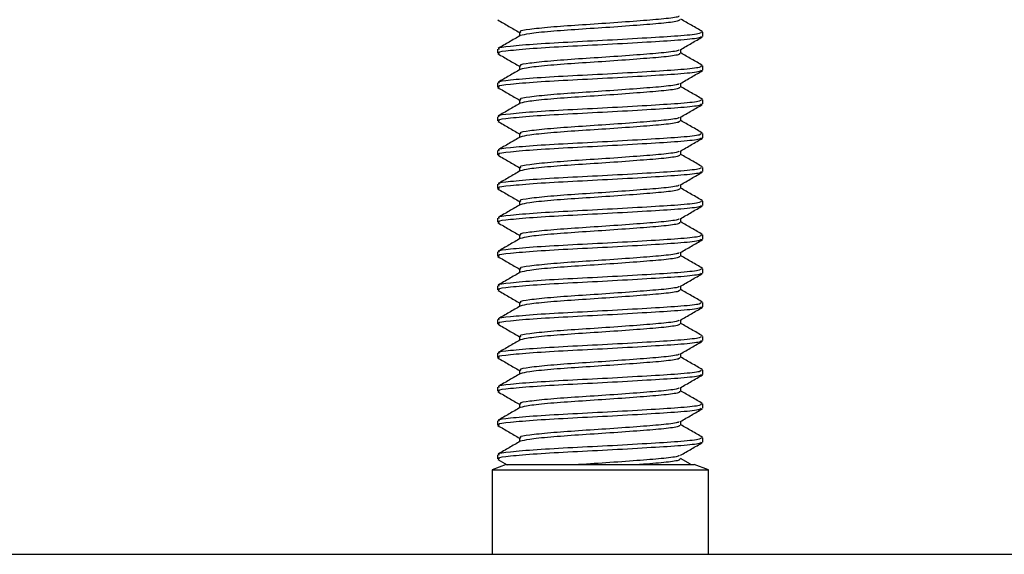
# Model space of a CAD drawing. Header units: millimetres. Extents: x 3619 to 4737, y 1503 to 2366.
# Tile 39 of 256: x 4120.45 to 4128.16, y 1675.57 to 1679.75. Entities that reach past the tile are written whole.
import ezdxf

# ---------------------------------------------------------------- set-up
doc = ezdxf.new("R2010")
doc.units = ezdxf.units.MM

msp = doc.modelspace()

# ---------------------------------------------------------------- linework, layer by layer
at = {"color": 7, "linetype": 'Continuous', "lineweight": 30}
for p, q in [((4124.3627, 1679.6568), (4124.3627, 1679.6261)), ((4125.7995, 1679.6237), (4125.7995, 1679.6568)), ((4124.1909, 1679.5245), (4124.1909, 1679.4914)), ((4125.6277, 1679.4914), (4125.6277, 1679.5221)), ((4124.3627, 1679.3922), (4124.3627, 1679.3616)), ((4125.7995, 1679.3591), (4125.7995, 1679.3922)), ((4124.1909, 1679.2599), (4124.1909, 1679.2268)), ((4125.6277, 1679.2268), (4125.6277, 1679.2575)), ((4124.3627, 1679.1276), (4124.3627, 1679.097)), ((4125.7995, 1679.0945), (4125.7995, 1679.1276)), ((4124.1909, 1678.9953), (4124.1909, 1678.9623)), ((4125.6277, 1678.9623), (4125.6277, 1678.9929)), ((4124.3627, 1678.863), (4124.3627, 1678.8324)), ((4125.7995, 1678.83), (4125.7995, 1678.863)), ((4124.1909, 1678.7307), (4124.1909, 1678.6977)), ((4125.6277, 1678.6977), (4125.6277, 1678.7284)), ((4124.3627, 1678.5985), (4124.3627, 1678.5678)), ((4125.7995, 1678.5654), (4125.7995, 1678.5985)), ((4124.1909, 1678.4662), (4124.1909, 1678.4331)), ((4125.6277, 1678.4331), (4125.6277, 1678.4638)), ((4124.3627, 1678.3339), (4124.3627, 1678.3032)), ((4125.7995, 1678.3008), (4125.7995, 1678.3339)), ((4124.1909, 1678.2016), (4124.1909, 1678.1685)), ((4125.6277, 1678.1685), (4125.6277, 1678.1992)), ((4124.3627, 1678.0693), (4124.3627, 1678.0386)), ((4125.7995, 1678.0362), (4125.7995, 1678.0693)), ((4124.1909, 1677.937), (4124.1909, 1677.9039)), ((4125.6277, 1677.9039), (4125.6277, 1677.9346)), ((4124.3627, 1677.8047), (4124.3627, 1677.7741)), ((4125.7995, 1677.7716), (4125.7995, 1677.8047)), ((4124.1909, 1677.6724), (4124.1909, 1677.6393)), ((4125.6277, 1677.6393), (4125.6277, 1677.67)), ((4124.3627, 1677.5401), (4124.3627, 1677.5095)), ((4125.7995, 1677.507), (4125.7995, 1677.5401)), ((4124.1909, 1677.4078), (4124.1909, 1677.3748)), ((4125.6277, 1677.3748), (4125.6277, 1677.4054)), ((4124.3627, 1677.2755), (4124.3627, 1677.2449)), ((4125.7995, 1677.2425), (4125.7995, 1677.2755)), ((4124.1909, 1677.1432), (4124.1909, 1677.1102)), ((4125.6277, 1677.1102), (4125.6277, 1677.1409)), ((4124.3627, 1677.011), (4124.3627, 1676.9803)), ((4125.7995, 1676.9779), (4125.7995, 1677.011)), ((4124.1909, 1676.8787), (4124.1909, 1676.8456)), ((4125.6277, 1676.8456), (4125.6277, 1676.8763)), ((4124.3627, 1676.7464), (4124.3627, 1676.7157)), ((4125.7995, 1676.7133), (4125.7995, 1676.7464)), ((4124.1909, 1676.6141), (4124.1909, 1676.581)), ((4125.6277, 1676.581), (4125.6277, 1676.6117)), ((4124.3627, 1676.4818), (4124.3627, 1676.4511)), ((4125.7995, 1676.4487), (4125.7995, 1676.4818)), ((4124.1909, 1676.3495), (4124.1909, 1676.3164)), ((4125.7025, 1676.2755), (4125.6243, 1676.3209)), ((4124.2586, 1676.2717), (4124.1485, 1676.2317)), ((4124.1938, 1676.3129), (4124.2656, 1676.2712)), ((4124.2586, 1676.2717), (4125.7318, 1676.2717)), ((4125.8419, 1676.2317), (4125.7318, 1676.2717)), ((4124.1485, 1676.2317), (4124.1485, 1675.57)), ((4124.1485, 1676.2317), (4125.8111, 1676.2317)), ((4125.8111, 1676.2317), (4125.8419, 1676.2317)), ((4125.8419, 1675.57), (4125.8419, 1676.2317)), ((3961.5696, 1675.57), (4202.2263, 1675.57))]:
    msp.add_line(p, q, dxfattribs=at)
for points, knots in [([(4124.1938, 1679.7525), (4124.2227, 1679.7357), (4124.279, 1679.7031), (4124.3353, 1679.6704), (4124.3627, 1679.6544)], [0, 0, 0, 0, 0.512478, 1, 1, 1, 1]), ([(4125.6119, 1679.7843), (4125.6112, 1679.782), (4125.6085, 1679.7741), (4125.5028, 1679.7601), (4125.3155, 1679.7453), (4125.0743, 1679.7273), (4124.8223, 1679.7113), (4124.5941, 1679.6954), (4124.4351, 1679.6773), (4124.3582, 1679.666), (4124.3704, 1679.6586), (4124.3734, 1679.6568)], [0, 0, 0, 0, 0.052792, 0.183659, 0.31044, 0.442458, 0.571087, 0.699713, 0.831734, 0.958513, 1, 1, 1, 1]), ([(4125.617, 1679.756), (4125.6167, 1679.7521), (4125.6162, 1679.7426), (4125.5042, 1679.7271), (4125.315, 1679.7122), (4125.0745, 1679.6942), (4124.8216, 1679.6782), (4124.5965, 1679.6622), (4124.4267, 1679.6444), (4124.3875, 1679.6342), (4124.3684, 1679.6293)], [0, 0, 0, 0, 0.089927, 0.221593, 0.349148, 0.481971, 0.611386, 0.740797, 0.873624, 1, 1, 1, 1]), ([(4125.7972, 1679.6601), (4125.7684, 1679.6768), (4125.7119, 1679.7096), (4125.6554, 1679.7424), (4125.6277, 1679.7585)], [0, 0, 0, 0, 0.510391, 1, 1, 1, 1]), ([(4125.7859, 1679.6568), (4125.7856, 1679.6529), (4125.7849, 1679.6434), (4125.6425, 1679.6279), (4125.402, 1679.613), (4125.0959, 1679.595), (4124.7752, 1679.579), (4124.4852, 1679.5631), (4124.2828, 1679.545), (4124.1851, 1679.5337), (4124.2007, 1679.5263), (4124.2045, 1679.5245)], [0, 0, 0, 0, 0.086221, 0.212467, 0.33478, 0.462129, 0.586221, 0.710314, 0.837665, 0.959976, 1, 1, 1, 1]), ([(4124.3683, 1679.6294), (4124.3396, 1679.6127), (4124.2821, 1679.5793), (4124.2245, 1679.5459), (4124.1957, 1679.5292)], [0, 0, 0, 0, 0.499751, 1, 1, 1, 1]), ([(4125.7859, 1679.6237), (4125.7856, 1679.6199), (4125.7849, 1679.6103), (4125.6425, 1679.5948), (4125.402, 1679.5799), (4125.0959, 1679.5619), (4124.7752, 1679.5459), (4124.4852, 1679.53), (4124.2828, 1679.5119), (4124.1851, 1679.5006), (4124.2007, 1679.4932), (4124.2045, 1679.4914)], [0, 0, 0, 0, 0.086221, 0.212467, 0.33478, 0.462129, 0.586221, 0.710314, 0.837665, 0.959976, 1, 1, 1, 1]), ([(4125.6236, 1679.5197), (4125.6524, 1679.5365), (4125.7101, 1679.57), (4125.7677, 1679.6034), (4125.7966, 1679.6202)], [0, 0, 0, 0, 0.499724, 1, 1, 1, 1]), ([(4124.1938, 1679.4879), (4124.2227, 1679.4711), (4124.279, 1679.4385), (4124.3353, 1679.4058), (4124.3627, 1679.3898)], [0, 0, 0, 0, 0.512478, 1, 1, 1, 1]), ([(4125.6119, 1679.5197), (4125.6112, 1679.5175), (4125.6085, 1679.5095), (4125.5028, 1679.4956), (4125.3155, 1679.4807), (4125.0743, 1679.4627), (4124.8223, 1679.4467), (4124.5941, 1679.4308), (4124.4351, 1679.4127), (4124.3582, 1679.4014), (4124.3704, 1679.394), (4124.3734, 1679.3922)], [0, 0, 0, 0, 0.052792, 0.183659, 0.31044, 0.442458, 0.571087, 0.699713, 0.831734, 0.958513, 1, 1, 1, 1]), ([(4125.617, 1679.4914), (4125.6167, 1679.4876), (4125.6162, 1679.4781), (4125.5042, 1679.4625), (4125.315, 1679.4476), (4125.0745, 1679.4296), (4124.8216, 1679.4136), (4124.5965, 1679.3977), (4124.4267, 1679.3798), (4124.3875, 1679.3696), (4124.3684, 1679.3647)], [0, 0, 0, 0, 0.089927, 0.221593, 0.349148, 0.481971, 0.611386, 0.740797, 0.873624, 1, 1, 1, 1]), ([(4125.7972, 1679.3955), (4125.7684, 1679.4122), (4125.7119, 1679.445), (4125.6554, 1679.4779), (4125.6277, 1679.4939)], [0, 0, 0, 0, 0.510391, 1, 1, 1, 1]), ([(4124.3683, 1679.3648), (4124.3396, 1679.3481), (4124.2821, 1679.3147), (4124.2245, 1679.2813), (4124.1957, 1679.2646)], [0, 0, 0, 0, 0.4997478, 1, 1, 1, 1]), ([(4125.7859, 1679.3922), (4125.7856, 1679.3883), (4125.7849, 1679.3788), (4125.6425, 1679.3633), (4125.402, 1679.3484), (4125.0959, 1679.3304), (4124.7752, 1679.3144), (4124.4852, 1679.2985), (4124.2828, 1679.2804), (4124.1851, 1679.2691), (4124.2007, 1679.2617), (4124.2045, 1679.2599)], [0, 0, 0, 0, 0.0862213, 0.212467, 0.3347797, 0.4621287, 0.586221, 0.7103136, 0.8376652, 0.959976, 1, 1, 1, 1]), ([(4125.7859, 1679.3591), (4125.7856, 1679.3553), (4125.7849, 1679.3458), (4125.6425, 1679.3302), (4125.402, 1679.3153), (4125.0959, 1679.2973), (4124.7752, 1679.2813), (4124.4852, 1679.2654), (4124.2828, 1679.2473), (4124.1851, 1679.2361), (4124.2007, 1679.2287), (4124.2045, 1679.2268)], [0, 0, 0, 0, 0.0862213, 0.212467, 0.3347797, 0.4621287, 0.586221, 0.7103136, 0.8376652, 0.959976, 1, 1, 1, 1]), ([(4125.6236, 1679.2551), (4125.6524, 1679.2719), (4125.7101, 1679.3054), (4125.7677, 1679.3388), (4125.7966, 1679.3556)], [0, 0, 0, 0, 0.499724, 1, 1, 1, 1]), ([(4125.6119, 1679.2551), (4125.6112, 1679.2529), (4125.6085, 1679.2449), (4125.5028, 1679.231), (4125.3155, 1679.2161), (4125.0743, 1679.1981), (4124.8223, 1679.1821), (4124.5941, 1679.1662), (4124.4351, 1679.1481), (4124.3582, 1679.1368), (4124.3704, 1679.1294), (4124.3734, 1679.1276)], [0, 0, 0, 0, 0.052792, 0.183659, 0.31044, 0.442458, 0.571087, 0.699713, 0.831734, 0.958513, 1, 1, 1, 1]), ([(4124.1938, 1679.2233), (4124.2227, 1679.2066), (4124.279, 1679.1739), (4124.3353, 1679.1412), (4124.3627, 1679.1252)], [0, 0, 0, 0, 0.512478, 1, 1, 1, 1]), ([(4125.617, 1679.2268), (4125.6167, 1679.223), (4125.6162, 1679.2135), (4125.5042, 1679.1979), (4125.315, 1679.183), (4125.0745, 1679.165), (4124.8216, 1679.1491), (4124.5965, 1679.1331), (4124.4267, 1679.1153), (4124.3875, 1679.1051), (4124.3684, 1679.1001)], [0, 0, 0, 0, 0.089927, 0.221593, 0.349148, 0.481971, 0.611386, 0.740797, 0.873624, 1, 1, 1, 1]), ([(4125.7972, 1679.1309), (4125.7684, 1679.1477), (4125.7119, 1679.1804), (4125.6554, 1679.2133), (4125.6277, 1679.2293)], [0, 0, 0, 0, 0.510388, 1, 1, 1, 1]), ([(4124.3683, 1679.1002), (4124.3396, 1679.0835), (4124.2821, 1679.0501), (4124.2245, 1679.0167), (4124.1957, 1679)], [0, 0, 0, 0, 0.4997478, 1, 1, 1, 1]), ([(4125.7859, 1679.1276), (4125.7856, 1679.1238), (4125.7849, 1679.1143), (4125.6425, 1679.0987), (4125.402, 1679.0838), (4125.0959, 1679.0658), (4124.7752, 1679.0498), (4124.4852, 1679.0339), (4124.2828, 1679.0158), (4124.1851, 1679.0045), (4124.2007, 1678.9971), (4124.2045, 1678.9953)], [0, 0, 0, 0, 0.0862212, 0.212467, 0.3347797, 0.4621287, 0.5862209, 0.7103136, 0.8376652, 0.959976, 1, 1, 1, 1]), ([(4125.7859, 1679.0945), (4125.7856, 1679.0907), (4125.7849, 1679.0812), (4125.6425, 1679.0656), (4125.402, 1679.0507), (4125.0959, 1679.0327), (4124.7752, 1679.0168), (4124.4852, 1679.0008), (4124.2828, 1678.9827), (4124.1851, 1678.9715), (4124.2007, 1678.9641), (4124.2045, 1678.9623)], [0, 0, 0, 0, 0.086221, 0.212467, 0.33478, 0.462129, 0.586221, 0.710314, 0.837665, 0.959976, 1, 1, 1, 1]), ([(4125.6236, 1678.9906), (4125.6524, 1679.0073), (4125.7101, 1679.0408), (4125.7677, 1679.0743), (4125.7966, 1679.091)], [0, 0, 0, 0, 0.499724, 1, 1, 1, 1]), ([(4124.1938, 1678.9587), (4124.2227, 1678.942), (4124.279, 1678.9093), (4124.3353, 1678.8766), (4124.3627, 1678.8607)], [0, 0, 0, 0, 0.512478, 1, 1, 1, 1]), ([(4125.6119, 1678.9906), (4125.6112, 1678.9883), (4125.6085, 1678.9803), (4125.5028, 1678.9664), (4125.3155, 1678.9515), (4125.0743, 1678.9335), (4124.8223, 1678.9175), (4124.5941, 1678.9016), (4124.4351, 1678.8835), (4124.3582, 1678.8722), (4124.3704, 1678.8649), (4124.3734, 1678.863)], [0, 0, 0, 0, 0.052792, 0.183659, 0.31044, 0.442458, 0.571087, 0.699713, 0.831734, 0.958513, 1, 1, 1, 1]), ([(4125.617, 1678.9623), (4125.6167, 1678.9584), (4125.6162, 1678.9489), (4125.5042, 1678.9333), (4125.315, 1678.9184), (4125.0745, 1678.9004), (4124.8216, 1678.8845), (4124.5965, 1678.8685), (4124.4267, 1678.8507), (4124.3875, 1678.8405), (4124.3684, 1678.8355)], [0, 0, 0, 0, 0.089927, 0.221593, 0.349148, 0.481971, 0.611386, 0.740797, 0.873624, 1, 1, 1, 1]), ([(4125.7972, 1678.8663), (4125.7684, 1678.8831), (4125.7119, 1678.9159), (4125.6554, 1678.9487), (4125.6277, 1678.9648)], [0, 0, 0, 0, 0.510391, 1, 1, 1, 1]), ([(4125.7859, 1678.863), (4125.7856, 1678.8592), (4125.7849, 1678.8497), (4125.6425, 1678.8341), (4125.402, 1678.8192), (4125.0959, 1678.8012), (4124.7752, 1678.7852), (4124.4852, 1678.7693), (4124.2828, 1678.7512), (4124.1851, 1678.74), (4124.2007, 1678.7326), (4124.2045, 1678.7307)], [0, 0, 0, 0, 0.086221, 0.212467, 0.33478, 0.462129, 0.586221, 0.710314, 0.837665, 0.959976, 1, 1, 1, 1]), ([(4124.3683, 1678.8357), (4124.3396, 1678.819), (4124.2821, 1678.7855), (4124.2245, 1678.7522), (4124.1957, 1678.7355)], [0, 0, 0, 0, 0.499751, 1, 1, 1, 1]), ([(4125.7859, 1678.83), (4125.7856, 1678.8261), (4125.7849, 1678.8166), (4125.6425, 1678.801), (4125.402, 1678.7862), (4125.0959, 1678.7681), (4124.7752, 1678.7522), (4124.4852, 1678.7362), (4124.2828, 1678.7182), (4124.1851, 1678.7069), (4124.2007, 1678.6995), (4124.2045, 1678.6977)], [0, 0, 0, 0, 0.086221, 0.212467, 0.33478, 0.462129, 0.586221, 0.710314, 0.837665, 0.959976, 1, 1, 1, 1]), ([(4125.6236, 1678.726), (4125.6524, 1678.7427), (4125.7101, 1678.7762), (4125.7677, 1678.8097), (4125.7966, 1678.8264)], [0, 0, 0, 0, 0.499724, 1, 1, 1, 1]), ([(4125.6119, 1678.726), (4125.6112, 1678.7237), (4125.6085, 1678.7158), (4125.5028, 1678.7018), (4125.3155, 1678.6869), (4125.0743, 1678.6689), (4124.8223, 1678.653), (4124.5941, 1678.637), (4124.4351, 1678.6189), (4124.3582, 1678.6077), (4124.3704, 1678.6003), (4124.3734, 1678.5985)], [0, 0, 0, 0, 0.052792, 0.183659, 0.31044, 0.442458, 0.571087, 0.699713, 0.831734, 0.958513, 1, 1, 1, 1]), ([(4124.1938, 1678.6941), (4124.2227, 1678.6774), (4124.279, 1678.6447), (4124.3353, 1678.612), (4124.3627, 1678.5961)], [0, 0, 0, 0, 0.512478, 1, 1, 1, 1]), ([(4125.617, 1678.6977), (4125.6167, 1678.6938), (4125.6162, 1678.6843), (4125.5042, 1678.6687), (4125.315, 1678.6539), (4125.0745, 1678.6358), (4124.8216, 1678.6199), (4124.5965, 1678.6039), (4124.4267, 1678.5861), (4124.3875, 1678.5759), (4124.3684, 1678.5709)], [0, 0, 0, 0, 0.089927, 0.221593, 0.349148, 0.481971, 0.611386, 0.740797, 0.873624, 1, 1, 1, 1]), ([(4125.7972, 1678.6018), (4125.7684, 1678.6185), (4125.7119, 1678.6513), (4125.6554, 1678.6841), (4125.6277, 1678.7002)], [0, 0, 0, 0, 0.510391, 1, 1, 1, 1]), ([(4124.3683, 1678.5711), (4124.3396, 1678.5544), (4124.2821, 1678.5209), (4124.2245, 1678.4876), (4124.1957, 1678.4709)], [0, 0, 0, 0, 0.499751, 1, 1, 1, 1]), ([(4125.7859, 1678.5985), (4125.7856, 1678.5946), (4125.7849, 1678.5851), (4125.6425, 1678.5695), (4125.402, 1678.5546), (4125.0959, 1678.5366), (4124.7752, 1678.5207), (4124.4852, 1678.5047), (4124.2828, 1678.4866), (4124.1851, 1678.4754), (4124.2007, 1678.468), (4124.2045, 1678.4662)], [0, 0, 0, 0, 0.0862213, 0.212467, 0.3347797, 0.4621287, 0.586221, 0.7103136, 0.8376652, 0.959976, 1, 1, 1, 1]), ([(4125.7859, 1678.5654), (4125.7856, 1678.5615), (4125.7849, 1678.552), (4125.6425, 1678.5364), (4125.402, 1678.5216), (4125.0959, 1678.5036), (4124.7752, 1678.4876), (4124.4852, 1678.4717), (4124.2828, 1678.4536), (4124.1851, 1678.4423), (4124.2007, 1678.4349), (4124.2045, 1678.4331)], [0, 0, 0, 0, 0.086221, 0.212467, 0.33478, 0.462129, 0.586221, 0.710314, 0.837665, 0.959976, 1, 1, 1, 1]), ([(4125.6236, 1678.4614), (4125.6524, 1678.4781), (4125.7101, 1678.5116), (4125.7677, 1678.5451), (4125.7966, 1678.5618)], [0, 0, 0, 0, 0.499724, 1, 1, 1, 1]), ([(4124.1938, 1678.4295), (4124.2227, 1678.4128), (4124.279, 1678.3802), (4124.3353, 1678.3474), (4124.3627, 1678.3315)], [0, 0, 0, 0, 0.512478, 1, 1, 1, 1]), ([(4125.6119, 1678.4614), (4125.6112, 1678.4591), (4125.6085, 1678.4512), (4125.5028, 1678.4372), (4125.3155, 1678.4224), (4125.0743, 1678.4043), (4124.8223, 1678.3884), (4124.5941, 1678.3724), (4124.4351, 1678.3544), (4124.3582, 1678.3431), (4124.3704, 1678.3357), (4124.3734, 1678.3339)], [0, 0, 0, 0, 0.052792, 0.183659, 0.31044, 0.442458, 0.571087, 0.699713, 0.831734, 0.958513, 1, 1, 1, 1]), ([(4125.617, 1678.4331), (4125.6167, 1678.4292), (4125.6162, 1678.4197), (4125.5042, 1678.4042), (4125.315, 1678.3893), (4125.0745, 1678.3713), (4124.8216, 1678.3553), (4124.5965, 1678.3393), (4124.4267, 1678.3215), (4124.3875, 1678.3113), (4124.3684, 1678.3063)], [0, 0, 0, 0, 0.089927, 0.221593, 0.349148, 0.481971, 0.611385, 0.740797, 0.873624, 1, 1, 1, 1]), ([(4125.7972, 1678.3372), (4125.7684, 1678.3539), (4125.7119, 1678.3867), (4125.6554, 1678.4195), (4125.6277, 1678.4356)], [0, 0, 0, 0, 0.510388, 1, 1, 1, 1]), ([(4125.7859, 1678.3339), (4125.7856, 1678.33), (4125.7849, 1678.3205), (4125.6425, 1678.3049), (4125.402, 1678.2901), (4125.0959, 1678.272), (4124.7752, 1678.2561), (4124.4852, 1678.2401), (4124.2828, 1678.2221), (4124.1851, 1678.2108), (4124.2007, 1678.2034), (4124.2045, 1678.2016)], [0, 0, 0, 0, 0.086221, 0.212467, 0.33478, 0.462129, 0.586221, 0.710314, 0.837665, 0.959976, 1, 1, 1, 1]), ([(4124.3683, 1678.3065), (4124.3396, 1678.2898), (4124.2821, 1678.2564), (4124.2245, 1678.223), (4124.1957, 1678.2063)], [0, 0, 0, 0, 0.4997478, 1, 1, 1, 1]), ([(4125.7859, 1678.3008), (4125.7856, 1678.2969), (4125.7849, 1678.2874), (4125.6425, 1678.2719), (4125.402, 1678.257), (4125.0959, 1678.239), (4124.7752, 1678.223), (4124.4852, 1678.2071), (4124.2828, 1678.189), (4124.1851, 1678.1777), (4124.2007, 1678.1703), (4124.2045, 1678.1685)], [0, 0, 0, 0, 0.0862213, 0.212467, 0.3347797, 0.4621287, 0.586221, 0.7103136, 0.8376652, 0.959976, 1, 1, 1, 1]), ([(4125.6236, 1678.1968), (4125.6524, 1678.2136), (4125.7101, 1678.2471), (4125.7677, 1678.2805), (4125.7966, 1678.2972)], [0, 0, 0, 0, 0.499724, 1, 1, 1, 1]), ([(4125.6119, 1678.1968), (4125.6112, 1678.1945), (4125.6085, 1678.1866), (4125.5028, 1678.1726), (4125.3155, 1678.1578), (4125.0743, 1678.1398), (4124.8223, 1678.1238), (4124.5941, 1678.1079), (4124.4351, 1678.0898), (4124.3582, 1678.0785), (4124.3704, 1678.0711), (4124.3734, 1678.0693)], [0, 0, 0, 0, 0.052792, 0.183659, 0.31044, 0.442458, 0.571087, 0.699713, 0.831734, 0.958513, 1, 1, 1, 1]), ([(4125.617, 1678.1685), (4125.6167, 1678.1646), (4125.6162, 1678.1551), (4125.5042, 1678.1396), (4125.315, 1678.1247), (4125.0745, 1678.1067), (4124.8216, 1678.0907), (4124.5965, 1678.0747), (4124.4267, 1678.0569), (4124.3875, 1678.0467), (4124.3684, 1678.0418)], [0, 0, 0, 0, 0.089927, 0.221593, 0.349148, 0.481971, 0.611386, 0.740797, 0.873624, 1, 1, 1, 1]), ([(4125.7972, 1678.0726), (4125.7684, 1678.0893), (4125.7119, 1678.1221), (4125.6554, 1678.1549), (4125.6277, 1678.171)], [0, 0, 0, 0, 0.510391, 1, 1, 1, 1]), ([(4124.1938, 1678.165), (4124.2227, 1678.1482), (4124.279, 1678.1156), (4124.3353, 1678.0829), (4124.3627, 1678.0669)], [0, 0, 0, 0, 0.512478, 1, 1, 1, 1]), ([(4124.3683, 1678.0419), (4124.3396, 1678.0252), (4124.2821, 1677.9918), (4124.2245, 1677.9584), (4124.1957, 1677.9417)], [0, 0, 0, 0, 0.499751, 1, 1, 1, 1]), ([(4125.7859, 1678.0693), (4125.7856, 1678.0654), (4125.7849, 1678.0559), (4125.6425, 1678.0404), (4125.402, 1678.0255), (4125.0959, 1678.0075), (4124.7752, 1677.9915), (4124.4852, 1677.9756), (4124.2828, 1677.9575), (4124.1851, 1677.9462), (4124.2007, 1677.9388), (4124.2045, 1677.937)], [0, 0, 0, 0, 0.086221, 0.212467, 0.33478, 0.462129, 0.586221, 0.710314, 0.837665, 0.959976, 1, 1, 1, 1]), ([(4125.7859, 1678.0362), (4125.7856, 1678.0324), (4125.7849, 1678.0228), (4125.6425, 1678.0073), (4125.402, 1677.9924), (4125.0959, 1677.9744), (4124.7752, 1677.9584), (4124.4852, 1677.9425), (4124.2828, 1677.9244), (4124.1851, 1677.9131), (4124.2007, 1677.9057), (4124.2045, 1677.9039)], [0, 0, 0, 0, 0.086221, 0.212467, 0.33478, 0.462129, 0.586221, 0.710314, 0.837665, 0.959976, 1, 1, 1, 1]), ([(4125.6236, 1677.9322), (4125.6524, 1677.949), (4125.7101, 1677.9825), (4125.7677, 1678.0159), (4125.7966, 1678.0327)], [0, 0, 0, 0, 0.499724, 1, 1, 1, 1]), ([(4124.1938, 1677.9004), (4124.2227, 1677.8836), (4124.279, 1677.851), (4124.3353, 1677.8183), (4124.3627, 1677.8023)], [0, 0, 0, 0, 0.512478, 1, 1, 1, 1]), ([(4125.6119, 1677.9322), (4125.6112, 1677.93), (4125.6085, 1677.922), (4125.5028, 1677.9081), (4125.3155, 1677.8932), (4125.0743, 1677.8752), (4124.8223, 1677.8592), (4124.5941, 1677.8433), (4124.4351, 1677.8252), (4124.3582, 1677.8139), (4124.3704, 1677.8065), (4124.3734, 1677.8047)], [0, 0, 0, 0, 0.0527916, 0.1836594, 0.31044, 0.4424578, 0.5710868, 0.6997129, 0.8317339, 0.9585126, 1, 1, 1, 1]), ([(4125.617, 1677.9039), (4125.6167, 1677.9001), (4125.6162, 1677.8906), (4125.5042, 1677.875), (4125.315, 1677.8601), (4125.0745, 1677.8421), (4124.8216, 1677.8261), (4124.5965, 1677.8102), (4124.4267, 1677.7923), (4124.3875, 1677.7821), (4124.3684, 1677.7772)], [0, 0, 0, 0, 0.089927, 0.221593, 0.349148, 0.481971, 0.611386, 0.740797, 0.873624, 1, 1, 1, 1]), ([(4125.7972, 1677.808), (4125.7684, 1677.8247), (4125.7119, 1677.8575), (4125.6554, 1677.8904), (4125.6277, 1677.9064)], [0, 0, 0, 0, 0.510391, 1, 1, 1, 1]), ([(4125.7859, 1677.8047), (4125.7856, 1677.8008), (4125.7849, 1677.7913), (4125.6425, 1677.7758), (4125.402, 1677.7609), (4125.0959, 1677.7429), (4124.7752, 1677.7269), (4124.4852, 1677.711), (4124.2828, 1677.6929), (4124.1851, 1677.6816), (4124.2007, 1677.6742), (4124.2045, 1677.6724)], [0, 0, 0, 0, 0.0862213, 0.212467, 0.3347797, 0.4621287, 0.586221, 0.7103136, 0.8376652, 0.959976, 1, 1, 1, 1]), ([(4124.3683, 1677.7773), (4124.3396, 1677.7606), (4124.2821, 1677.7272), (4124.2245, 1677.6938), (4124.1957, 1677.6771)], [0, 0, 0, 0, 0.499751, 1, 1, 1, 1]), ([(4125.7859, 1677.7716), (4125.7856, 1677.7678), (4125.7849, 1677.7583), (4125.6425, 1677.7427), (4125.402, 1677.7278), (4125.0959, 1677.7098), (4124.7752, 1677.6938), (4124.4852, 1677.6779), (4124.2828, 1677.6598), (4124.1851, 1677.6486), (4124.2007, 1677.6412), (4124.2045, 1677.6393)], [0, 0, 0, 0, 0.086221, 0.212467, 0.33478, 0.462129, 0.586221, 0.710314, 0.837665, 0.959976, 1, 1, 1, 1]), ([(4125.6236, 1677.6676), (4125.6524, 1677.6844), (4125.7101, 1677.7179), (4125.7677, 1677.7513), (4125.7966, 1677.7681)], [0, 0, 0, 0, 0.499724, 1, 1, 1, 1]), ([(4124.1938, 1677.6358), (4124.2227, 1677.6191), (4124.279, 1677.5864), (4124.3353, 1677.5537), (4124.3627, 1677.5377)], [0, 0, 0, 0, 0.512478, 1, 1, 1, 1]), ([(4125.6119, 1677.6676), (4125.6112, 1677.6654), (4125.6085, 1677.6574), (4125.5028, 1677.6435), (4125.3155, 1677.6286), (4125.0743, 1677.6106), (4124.8223, 1677.5946), (4124.5941, 1677.5787), (4124.4351, 1677.5606), (4124.3582, 1677.5493), (4124.3704, 1677.5419), (4124.3734, 1677.5401)], [0, 0, 0, 0, 0.052792, 0.183659, 0.31044, 0.442458, 0.571087, 0.699713, 0.831734, 0.958513, 1, 1, 1, 1]), ([(4125.617, 1677.6393), (4125.6167, 1677.6355), (4125.6162, 1677.626), (4125.5042, 1677.6104), (4125.315, 1677.5955), (4125.0745, 1677.5775), (4124.8216, 1677.5616), (4124.5965, 1677.5456), (4124.4267, 1677.5278), (4124.3875, 1677.5176), (4124.3684, 1677.5126)], [0, 0, 0, 0, 0.0899266, 0.2215932, 0.3491478, 0.4819715, 0.6113855, 0.7407968, 0.8736238, 1, 1, 1, 1]), ([(4125.7972, 1677.5434), (4125.7684, 1677.5602), (4125.7119, 1677.5929), (4125.6554, 1677.6258), (4125.6277, 1677.6418)], [0, 0, 0, 0, 0.510388, 1, 1, 1, 1]), ([(4124.3683, 1677.5127), (4124.3396, 1677.496), (4124.2821, 1677.4626), (4124.2245, 1677.4292), (4124.1957, 1677.4125)], [0, 0, 0, 0, 0.4997478, 1, 1, 1, 1]), ([(4125.7859, 1677.5401), (4125.7856, 1677.5363), (4125.7849, 1677.5268), (4125.6425, 1677.5112), (4125.402, 1677.4963), (4125.0959, 1677.4783), (4124.7752, 1677.4623), (4124.4852, 1677.4464), (4124.2828, 1677.4283), (4124.1851, 1677.417), (4124.2007, 1677.4096), (4124.2045, 1677.4078)], [0, 0, 0, 0, 0.086221, 0.212467, 0.33478, 0.462129, 0.586221, 0.710314, 0.837665, 0.959976, 1, 1, 1, 1]), ([(4125.7859, 1677.507), (4125.7856, 1677.5032), (4125.7849, 1677.4937), (4125.6425, 1677.4781), (4125.402, 1677.4632), (4125.0959, 1677.4452), (4124.7752, 1677.4293), (4124.4852, 1677.4133), (4124.2828, 1677.3952), (4124.1851, 1677.384), (4124.2007, 1677.3766), (4124.2045, 1677.3748)], [0, 0, 0, 0, 0.0862213, 0.212467, 0.3347797, 0.4621287, 0.586221, 0.7103136, 0.8376652, 0.959976, 1, 1, 1, 1]), ([(4125.6236, 1677.4031), (4125.6524, 1677.4198), (4125.7101, 1677.4533), (4125.7677, 1677.4868), (4125.7966, 1677.5035)], [0, 0, 0, 0, 0.499724, 1, 1, 1, 1]), ([(4125.6119, 1677.4031), (4125.6112, 1677.4008), (4125.6085, 1677.3928), (4125.5028, 1677.3789), (4125.3155, 1677.364), (4125.0743, 1677.346), (4124.8223, 1677.33), (4124.5941, 1677.3141), (4124.4351, 1677.296), (4124.3582, 1677.2847), (4124.3704, 1677.2774), (4124.3734, 1677.2755)], [0, 0, 0, 0, 0.052792, 0.183659, 0.31044, 0.442458, 0.571087, 0.699713, 0.831734, 0.958513, 1, 1, 1, 1]), ([(4124.1938, 1677.3712), (4124.2227, 1677.3545), (4124.279, 1677.3218), (4124.3353, 1677.2891), (4124.3627, 1677.2732)], [0, 0, 0, 0, 0.512478, 1, 1, 1, 1]), ([(4125.617, 1677.3748), (4125.6167, 1677.3709), (4125.6162, 1677.3614), (4125.5042, 1677.3458), (4125.315, 1677.3309), (4125.0745, 1677.3129), (4124.8216, 1677.297), (4124.5965, 1677.281), (4124.4267, 1677.2632), (4124.3875, 1677.253), (4124.3684, 1677.248)], [0, 0, 0, 0, 0.089927, 0.221593, 0.349148, 0.481971, 0.611386, 0.740797, 0.873624, 1, 1, 1, 1]), ([(4125.7972, 1677.2788), (4125.7684, 1677.2956), (4125.7119, 1677.3284), (4125.6554, 1677.3612), (4125.6277, 1677.3773)], [0, 0, 0, 0, 0.510391, 1, 1, 1, 1]), ([(4124.3683, 1677.2482), (4124.3396, 1677.2315), (4124.2821, 1677.198), (4124.2245, 1677.1647), (4124.1957, 1677.148)], [0, 0, 0, 0, 0.499751, 1, 1, 1, 1]), ([(4125.7859, 1677.2755), (4125.7856, 1677.2717), (4125.7849, 1677.2622), (4125.6425, 1677.2466), (4125.402, 1677.2317), (4125.0959, 1677.2137), (4124.7752, 1677.1977), (4124.4852, 1677.1818), (4124.2828, 1677.1637), (4124.1851, 1677.1525), (4124.2007, 1677.1451), (4124.2045, 1677.1432)], [0, 0, 0, 0, 0.086221, 0.212467, 0.33478, 0.462129, 0.586221, 0.710314, 0.837665, 0.959976, 1, 1, 1, 1]), ([(4125.7859, 1677.2425), (4125.7856, 1677.2386), (4125.7849, 1677.2291), (4125.6425, 1677.2135), (4125.402, 1677.1987), (4125.0959, 1677.1806), (4124.7752, 1677.1647), (4124.4852, 1677.1487), (4124.2828, 1677.1307), (4124.1851, 1677.1194), (4124.2007, 1677.112), (4124.2045, 1677.1102)], [0, 0, 0, 0, 0.086221, 0.212467, 0.33478, 0.462129, 0.586221, 0.710314, 0.837665, 0.959976, 1, 1, 1, 1]), ([(4125.6236, 1677.1385), (4125.6524, 1677.1552), (4125.7101, 1677.1887), (4125.7677, 1677.2222), (4125.7966, 1677.2389)], [0, 0, 0, 0, 0.499724, 1, 1, 1, 1]), ([(4124.1938, 1677.1066), (4124.2227, 1677.0899), (4124.279, 1677.0572), (4124.3353, 1677.0245), (4124.3627, 1677.0086)], [0, 0, 0, 0, 0.512481, 1, 1, 1, 1]), ([(4125.6119, 1677.1385), (4125.6112, 1677.1362), (4125.6085, 1677.1283), (4125.5028, 1677.1143), (4125.3155, 1677.0994), (4125.0743, 1677.0814), (4124.8223, 1677.0655), (4124.5941, 1677.0495), (4124.4351, 1677.0314), (4124.3582, 1677.0202), (4124.3704, 1677.0128), (4124.3734, 1677.011)], [0, 0, 0, 0, 0.0527916, 0.1836594, 0.31044, 0.4424578, 0.5710868, 0.6997129, 0.8317339, 0.9585126, 1, 1, 1, 1]), ([(4125.617, 1677.1102), (4125.6167, 1677.1063), (4125.6162, 1677.0968), (4125.5042, 1677.0812), (4125.315, 1677.0664), (4125.0745, 1677.0483), (4124.8216, 1677.0324), (4124.5965, 1677.0164), (4124.4267, 1676.9986), (4124.3875, 1676.9884), (4124.3684, 1676.9834)], [0, 0, 0, 0, 0.089927, 0.221593, 0.349148, 0.481971, 0.611386, 0.740797, 0.873624, 1, 1, 1, 1]), ([(4125.7972, 1677.0143), (4125.7684, 1677.031), (4125.7119, 1677.0638), (4125.6554, 1677.0966), (4125.6277, 1677.1127)], [0, 0, 0, 0, 0.510391, 1, 1, 1, 1]), ([(4125.7859, 1677.011), (4125.7856, 1677.0071), (4125.7849, 1676.9976), (4125.6425, 1676.982), (4125.402, 1676.9671), (4125.0959, 1676.9491), (4124.7752, 1676.9332), (4124.4852, 1676.9172), (4124.2828, 1676.8991), (4124.1851, 1676.8879), (4124.2007, 1676.8805), (4124.2045, 1676.8787)], [0, 0, 0, 0, 0.086221, 0.212467, 0.33478, 0.462129, 0.586221, 0.710314, 0.837665, 0.959976, 1, 1, 1, 1]), ([(4124.3683, 1676.9836), (4124.3396, 1676.9669), (4124.2821, 1676.9334), (4124.2245, 1676.9001), (4124.1957, 1676.8834)], [0, 0, 0, 0, 0.499751, 1, 1, 1, 1]), ([(4125.7859, 1676.9779), (4125.7856, 1676.974), (4125.7849, 1676.9645), (4125.6425, 1676.9489), (4125.402, 1676.9341), (4125.0959, 1676.9161), (4124.7752, 1676.9001), (4124.4852, 1676.8842), (4124.2828, 1676.8661), (4124.1851, 1676.8548), (4124.2007, 1676.8474), (4124.2045, 1676.8456)], [0, 0, 0, 0, 0.086221, 0.212467, 0.33478, 0.462129, 0.586221, 0.710314, 0.837665, 0.959976, 1, 1, 1, 1]), ([(4125.6236, 1676.8739), (4125.6524, 1676.8906), (4125.7101, 1676.9241), (4125.7677, 1676.9576), (4125.7966, 1676.9743)], [0, 0, 0, 0, 0.499724, 1, 1, 1, 1]), ([(4125.6119, 1676.8739), (4125.6112, 1676.8716), (4125.6085, 1676.8637), (4125.5028, 1676.8497), (4125.3155, 1676.8349), (4125.0743, 1676.8168), (4124.8223, 1676.8009), (4124.5941, 1676.7849), (4124.4351, 1676.7669), (4124.3582, 1676.7556), (4124.3704, 1676.7482), (4124.3734, 1676.7464)], [0, 0, 0, 0, 0.052792, 0.183659, 0.31044, 0.442458, 0.571087, 0.699713, 0.831734, 0.958513, 1, 1, 1, 1]), ([(4124.1938, 1676.842), (4124.2227, 1676.8253), (4124.279, 1676.7927), (4124.3353, 1676.7599), (4124.3627, 1676.744)], [0, 0, 0, 0, 0.512478, 1, 1, 1, 1]), ([(4125.617, 1676.8456), (4125.6167, 1676.8417), (4125.6162, 1676.8322), (4125.5042, 1676.8167), (4125.315, 1676.8018), (4125.0745, 1676.7838), (4124.8216, 1676.7678), (4124.5965, 1676.7518), (4124.4267, 1676.734), (4124.3875, 1676.7238), (4124.3684, 1676.7188)], [0, 0, 0, 0, 0.0899266, 0.2215932, 0.3491478, 0.4819715, 0.6113855, 0.7407968, 0.8736238, 1, 1, 1, 1]), ([(4125.7972, 1676.7497), (4125.7684, 1676.7664), (4125.7119, 1676.7992), (4125.6554, 1676.832), (4125.6277, 1676.8481)], [0, 0, 0, 0, 0.510388, 1, 1, 1, 1]), ([(4124.3683, 1676.719), (4124.3396, 1676.7023), (4124.2821, 1676.6689), (4124.2245, 1676.6355), (4124.1957, 1676.6188)], [0, 0, 0, 0, 0.4997478, 1, 1, 1, 1]), ([(4125.7859, 1676.7464), (4125.7856, 1676.7425), (4125.7849, 1676.733), (4125.6425, 1676.7174), (4125.402, 1676.7026), (4125.0959, 1676.6845), (4124.7752, 1676.6686), (4124.4852, 1676.6526), (4124.2828, 1676.6346), (4124.1851, 1676.6233), (4124.2007, 1676.6159), (4124.2045, 1676.6141)], [0, 0, 0, 0, 0.0862213, 0.212467, 0.3347797, 0.4621287, 0.586221, 0.7103136, 0.8376652, 0.959976, 1, 1, 1, 1]), ([(4125.7859, 1676.7133), (4125.7856, 1676.7094), (4125.7849, 1676.6999), (4125.6425, 1676.6844), (4125.402, 1676.6695), (4125.0959, 1676.6515), (4124.7752, 1676.6355), (4124.4852, 1676.6196), (4124.2828, 1676.6015), (4124.1851, 1676.5902), (4124.2007, 1676.5828), (4124.2045, 1676.581)], [0, 0, 0, 0, 0.0862213, 0.212467, 0.3347797, 0.4621287, 0.586221, 0.7103136, 0.8376652, 0.959976, 1, 1, 1, 1]), ([(4125.6236, 1676.6093), (4125.6524, 1676.6261), (4125.7101, 1676.6596), (4125.7677, 1676.693), (4125.7966, 1676.7098)], [0, 0, 0, 0, 0.4997209, 1, 1, 1, 1]), ([(4124.1938, 1676.5775), (4124.2227, 1676.5607), (4124.279, 1676.5281), (4124.3353, 1676.4954), (4124.3627, 1676.4794)], [0, 0, 0, 0, 0.512478, 1, 1, 1, 1]), ([(4125.6119, 1676.6093), (4125.6112, 1676.607), (4125.6085, 1676.5991), (4125.5028, 1676.5851), (4125.3155, 1676.5703), (4125.0743, 1676.5523), (4124.8223, 1676.5363), (4124.5941, 1676.5204), (4124.4351, 1676.5023), (4124.3582, 1676.491), (4124.3704, 1676.4836), (4124.3734, 1676.4818)], [0, 0, 0, 0, 0.052792, 0.183659, 0.31044, 0.442458, 0.571087, 0.699713, 0.831734, 0.958513, 1, 1, 1, 1]), ([(4125.617, 1676.581), (4125.6167, 1676.5771), (4125.6162, 1676.5676), (4125.5042, 1676.5521), (4125.315, 1676.5372), (4125.0745, 1676.5192), (4124.8216, 1676.5032), (4124.5965, 1676.4872), (4124.4267, 1676.4694), (4124.3875, 1676.4592), (4124.3684, 1676.4543)], [0, 0, 0, 0, 0.089927, 0.221593, 0.349148, 0.481971, 0.611386, 0.740797, 0.873624, 1, 1, 1, 1]), ([(4125.7972, 1676.4851), (4125.7684, 1676.5018), (4125.7119, 1676.5346), (4125.6554, 1676.5674), (4125.6277, 1676.5835)], [0, 0, 0, 0, 0.510391, 1, 1, 1, 1]), ([(4125.7859, 1676.4818), (4125.7856, 1676.4779), (4125.7849, 1676.4684), (4125.6425, 1676.4529), (4125.402, 1676.438), (4125.0959, 1676.42), (4124.7752, 1676.404), (4124.4852, 1676.3881), (4124.2828, 1676.37), (4124.1851, 1676.3587), (4124.2007, 1676.3513), (4124.2045, 1676.3495)], [0, 0, 0, 0, 0.086221, 0.212467, 0.33478, 0.462129, 0.586221, 0.710314, 0.837665, 0.959976, 1, 1, 1, 1]), ([(4124.3683, 1676.4544), (4124.3396, 1676.4377), (4124.2821, 1676.4043), (4124.2245, 1676.3709), (4124.1957, 1676.3542)], [0, 0, 0, 0, 0.499751, 1, 1, 1, 1]), ([(4125.7859, 1676.4487), (4125.7856, 1676.4449), (4125.7849, 1676.4353), (4125.6425, 1676.4198), (4125.402, 1676.4049), (4125.0959, 1676.3869), (4124.7752, 1676.3709), (4124.4852, 1676.355), (4124.2828, 1676.3369), (4124.1851, 1676.3256), (4124.2007, 1676.3182), (4124.2045, 1676.3164)], [0, 0, 0, 0, 0.086221, 0.212467, 0.33478, 0.462129, 0.586221, 0.710314, 0.837665, 0.959976, 1, 1, 1, 1]), ([(4125.6236, 1676.3447), (4125.6524, 1676.3615), (4125.7101, 1676.395), (4125.7677, 1676.4284), (4125.7966, 1676.4452)], [0, 0, 0, 0, 0.499724, 1, 1, 1, 1]), ([(4125.6119, 1676.3447), (4125.6112, 1676.3425), (4125.6085, 1676.3345), (4125.5027, 1676.3206), (4125.3157, 1676.3057), (4125.0732, 1676.2877), (4124.9078, 1676.277), (4124.8262, 1676.2717)], [0, 0, 0, 0, 0.0924406, 0.3215963, 0.5435952, 0.7747646, 1, 1, 1, 1]), ([(4125.617, 1676.3164), (4125.6167, 1676.3126), (4125.6162, 1676.3031), (4125.5042, 1676.2875), (4125.3769, 1676.2775), (4125.3042, 1676.2719), (4125.3016, 1676.2717)], [0, 0, 0, 0, 0.254232, 0.626466, 0.987076, 1, 1, 1, 1])]:
    msp.add_open_spline(points, degree=3, knots=knots, dxfattribs=at)

doc.saveas('drawing.dxf')
